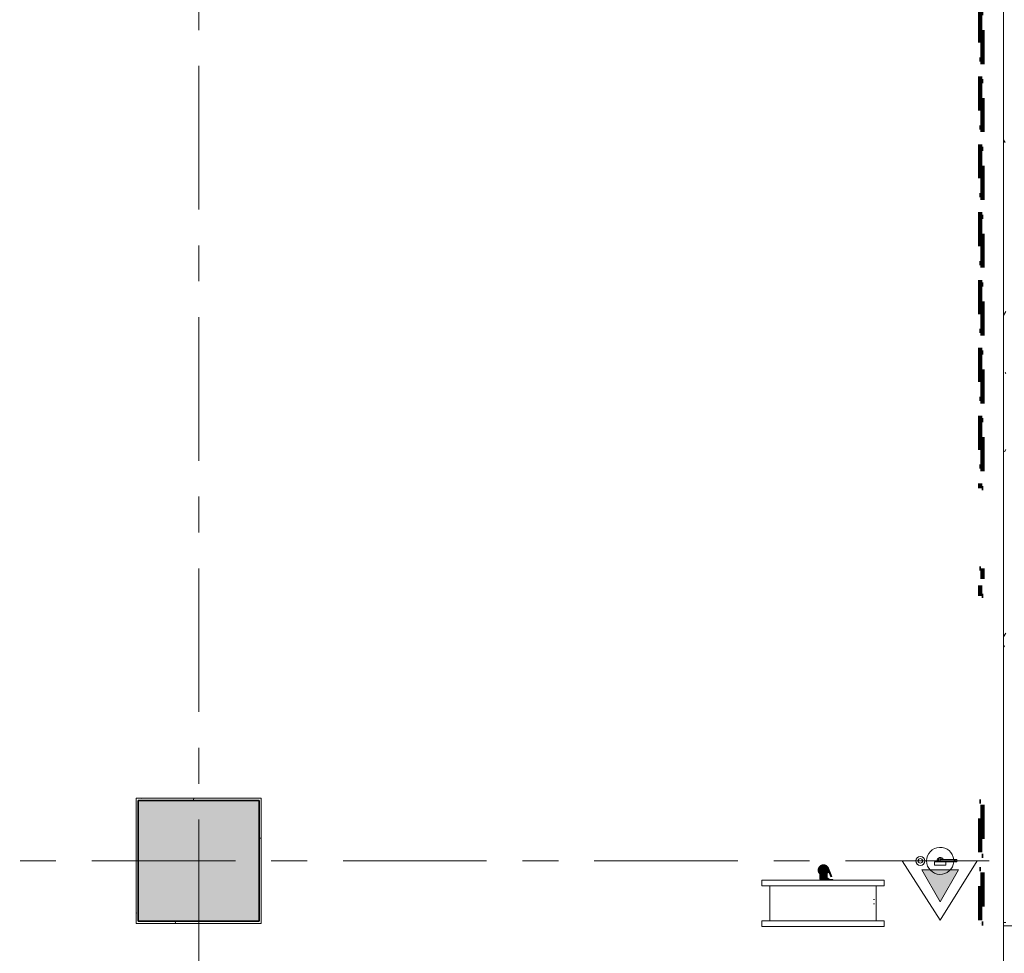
# Model space of a CAD drawing. Extents: x 2820 to 91013, y 1478 to 38178.
# Tile 36 of 182: x 14725 to 19080, y 29919 to 34049. Entities that reach past the tile are written whole.
import ezdxf

# ---------------------------------------------------------------- set-up
doc = ezdxf.new("R2010")
doc.units = 0
doc.header["$LTSCALE"] = 50
doc.linetypes.add('Onderlegger 2e verdieping$0$brandscheiding 2', pattern=[6, 0, -1.5, 3, -1.5])
doc.linetypes.add('Onderlegger 2e verdieping$0$stramien', pattern=[22.225, 12.7, -3.175, 3.175, -3.175])
doc.layers.get('0').update_dxf_attribs({"linetype": 'CONTINUOUS'})
for name, color, linetype, lineweight in [('Onderlegger 2e verdieping$0$A-ANNO-NOTE', 8, 'CONTINUOUS', 18), ('Onderlegger 2e verdieping$0$A-FLOR-OTLN', 8, 'CONTINUOUS', 18), ('Onderlegger 2e verdieping$0$A-GENM', 8, 'CONTINUOUS', 18), ('Onderlegger 2e verdieping$0$A-WALL-PATT', 8, 'CONTINUOUS', 50), ('Onderlegger 2e verdieping$0$I-WALL', 8, 'CONTINUOUS', 25), ('Onderlegger 2e verdieping$0$M-EQPT', 8, 'CONTINUOUS', 18), ('Onderlegger 2e verdieping$0$P-SANR-FIXT', 8, 'CONTINUOUS', 18), ('Onderlegger 2e verdieping$0$S-COLS', 8, 'CONTINUOUS', 18), ('Onderlegger 2e verdieping$0$S-GRID', 8, 'CONTINUOUS', 18)]:
    doc.layers.add(name, color=color, linetype=linetype, lineweight=lineweight)

# ---------------------------------------------------------------- blocks, each defined once
blk = doc.blocks.new('Onderlegger 2e verdieping$0$65_KU_brandscheiding_v1 - 60m 2-7780793-Plotview 2e Verdieping - schaal 1 op 100')
at = {"layer": 'Onderlegger 2e verdieping$0$A-GENM', "linetype": 'Onderlegger 2e verdieping$0$brandscheiding 2', "lineweight": 100}
for p, q in [((3996.4, -100), (0, -100)), ((0, -100), (0, -110)), ((0, -110), (3996.4, -110)), ((4472, -100), (4352, -100)), ((4352, -110), (4472, -110)), ((5922, -100), (5382, -100)), ((5382, -110), (5922, -110)), ((5922, -110), (5922, -100))]:
    blk.add_line(p, q, dxfattribs=at)
blk = doc.blocks.new('Onderlegger 2e verdieping$0$42_KA leemstuc betonkolomafwerking - Type-V29-Plotview 2e Verdieping - schaal 1 op 100')
at = {"layer": 'Onderlegger 2e verdieping$0$A-GENM'}
h = blk.add_hatch(dxfattribs=at)
h.set_pattern_fill('FP_42', color=256, style=0, pattern_type=2)
h.set_pattern_definition([(0, (-15516.6, -30328.2), (406.4, 101.6), [33.528, -271.272, 33.528, -1896.872]), (0, (-15516.6, -30328.2), (406.4, 101.6), [-338.328, -271.272, 33.528, -576.072, -1016]), (0, (-15516.6, -30328.2), (406.4, 101.6), [-1219.2, 33.528, -271.272, 33.528, -677.672]), (0, (-15516.6, -30328.2), (406.4, 101.6), [-1557.528, -169.672, 33.528, -474.472]), (120, (-15364.2, -30277.4), (-291.18818, 301.15272), [33.528, -271.272, 33.528, -1896.872]), (120, (-15364.2, -30277.4), (-291.18818, 301.15272), [-338.328, -271.272, 33.528, -576.072, -1016]), (120, (-15364.2, -30277.4), (-291.18818, 301.15272), [-1219.2, 33.528, -271.272, 33.528, -677.672]), (120, (-15364.2, -30277.4), (-291.18818, 301.15272), [-1557.528, -169.672, 33.528, -474.472]), (240, (-15313.4, -30074.2), (-115.21182, -402.75272), [33.528, -271.272, 33.528, -1896.872]), (240, (-15313.4, -30074.2), (-115.21182, -402.75272), [-338.328, -271.272, 33.528, -576.072, -1016]), (240, (-15313.4, -30074.2), (-115.21182, -402.75272), [-1219.2, 33.528, -271.272, 33.528, -677.672]), (240, (-15313.4, -30074.2), (-115.21182, -402.75272), [-1557.528, -169.672, 33.528, -474.472])])
h.paths.add_polyline_path([(277, -277), (277, 277), (-277, 277), (-277, -277)], flags=0)
h.paths.add_polyline_path([(267, -267), (-267, -267), (-267, 267), (267, 267)], flags=0)
for p, q in [((277, 277), (-277, 277)), ((-277, 277), (-277, -277)), ((-267, 267), (267, 267)), ((-267, -267), (-267, 267)), ((267, 267), (267, -267)), ((277, -277), (277, 277)), ((-277, -277), (277, -277)), ((267, -267), (-267, -267))]:
    blk.add_line(p, q, dxfattribs=at)
blk = doc.blocks.new('Onderlegger 2e verdieping$0$65_KA_brandslanghaspel - 65_KA_brandslanghaspel-4937097-Plotview 2e Verdieping - schaal 1 op 100')
at = {"layer": 'Onderlegger 2e verdieping$0$P-SANR-FIXT'}
h = blk.add_hatch(color=256, dxfattribs=at)
h.paths.add_polyline_path([(-3.8, 21.2), (-4.2, 19.2), (-0.5, 18.2), (1.2, 18.1), (8.3, 17.6), (18, 7.8), (18.8, 8.8), (19.1, 10.1), (18.8, 12.3), (8.4, 21.3), (3.5, 22.6), (-0.7, 21.9)], flags=0)
h.paths.add_polyline_path([(-22.6, -4), (-19.9, -8.4), (-20.5, -7.9)], flags=0)
h.paths.add_polyline_path([(-15.9, -15.8), (-15.5, -9.5), (-16.9, -7.6), (-18.9, -4.7), (-16, 10.3), (-6, 18.6), (-7.8, 19.9), (-3.8, 21.2), (-6.8, 21.8), (-14.1, 17.7), (-21.5, 7.9), (-22.2, 5.2), (-22, 3.3), (-22.8, 0.4), (-21.9, -8.4), (-16, -15.7)], flags=0)
h.paths.add_polyline_path([(13.4, 17.3), (10.1, 18.9), (8.4, 21.3), (11.9, 18.5)], flags=0)
h.paths.add_polyline_path([(-6.8, 21.8), (0, 22.1), (-1.4, 23.5)], flags=0)
h = blk.add_hatch(color=256, dxfattribs=at)
h.paths.add_polyline_path([(19.5, 7.8), (20, 8.2), (19, 12.1), (19, 11), (19.4, 8)], flags=0)
h.paths.add_polyline_path([(18.2, 7.3), (19.3, 8), (18, 8), (18.1, 7.6)], flags=0)
h.paths.add_polyline_path([(15.5, -14.1), (20, -11.5), (19, 5.2), (16.2, 9.3), (8.3, 17.6), (1.4, 17.6), (16, 8), (15.6, -12.5)], flags=0)
h.paths.add_polyline_path([(-16, -8.8), (-15.5, 9.5), (-2.4, 18.3), (-4.4, 20.2), (-6, 19.6), (-6.7, 17.9), (-16.8, 10.1), (-17.6, 5.2), (-18, -6), (-16.9, -7.6)], flags=0)
for points in [[(-15.1, -9.7), (-13.9, 1), (-13.2, 1.3), (-13.9, 6.2), (-10.7, 10.8), (-6, 13.5), (-1.7, 14.1), (-3.6, 15.3), (-2.8, 15.6), (4.1, 15.5), (5.3, 14), (10.5, 10.8), (14.6, 4.9), (15.4, -4.9), (15.7, -8.3), (16, -9.2), (15.5, 9.5), (0, 18.5), (-16, 9.2), (-15.2, -9.7)], [(4.1, -30), (15.5, -30), (15.9, -8.6), (14.9, -7), (15.7, -3.6), (14.6, -1), (15.5, 0.4), (13.2, 7.7), (8.9, 12.5), (0, 15.5), (0, -30)], [(32.8, -29.3), (36.4, -27.8), (20.9, 8.4), (18.2, 7.3), (32.8, -29.2)], [(-16, -40), (0, -40), (0, -30), (-16, -30)], [(-6.2, -44.3), (0, -44.3), (0, -40), (-12.5, -40), (-11.8, -44.3), (-8, -44.3)], [(11.3, -40), (16, -40), (15.5, -30), (0, -30), (0, -40), (8, -40)], [(8.2, -44.3), (12.5, -44.3), (12.1, -40), (0, -40), (0, -44.3), (8, -44.3)], [(32, -44.3), (32.1, -44.3), (16, -34.9), (16, -38.5), (26.9, -44.3), (32, -44.3)], [(41.6, -44.3), (41.6, -42), (40.3, -42), (40.8, -44.3)]]:
    blk.add_hatch(color=256, dxfattribs=at).paths.add_polyline_path(points, flags=0)
h = blk.add_hatch(color=256, dxfattribs=at)
h.paths.add_polyline_path([(0, 14), (0, 16), (-2.8, 15), (-0.4, 14.1)], flags=0)
h.paths.add_polyline_path([(-4.1, -30), (0, -30), (0, 14), (-4.2, 14.3), (-8.8, 12.4), (-12.1, 9.7), (-14.1, 5.2), (-13.2, 1.3), (-15.2, 0.6), (-15.7, -15.1), (-16, -16.4), (-15.5, -30), (-8, -30)], flags=0)
h = blk.add_hatch(color=256, dxfattribs=at)
h.paths.add_polyline_path([(24.8, -44.3), (21.3, -42), (12.5, -42), (12.5, -44.3), (17.7, -44.3)], flags=0)
h.paths.add_polyline_path([(40.3, -44.3), (40.3, -42), (28.6, -42), (32.1, -44.3)], flags=0)
for p, q in [((-18.6, 12.4), (-20, 11.5)), ((-20, 11.5), (-20, 10.2)), ((0, 18.5), (-16, 9.2)), ((-16, 9.2), (-16, -9.2)), ((-4, 20.8), (-6.8, 19.2)), ((1.4, 22.3), (0, 23.1)), ((16, 9.2), (0, 18.5)), ((16, -9.2), (16, 9.2)), ((18.1, 7.3), (32.7, -29.3)), ((20, 11.5), (18.7, 12.3)), ((20, 8), (20, 11.5)), ((20, -11.5), (20, 2.7)), ((36.5, -27.8), (21.8, 8.7)), ((-20, -11.5), (-18.1, -12.7)), ((-16, -30), (-16, -40)), ((0, -40), (-16, -40)), ((-12.5, -27.1), (-12.5, -44.3)), ((16, -40), (0, -40)), ((12.5, -44.3), (12.5, -27.1)), ((12.5, -42), (21.5, -42)), ((15.2, -14.3), (20, -11.5)), ((32.1, -44.3), (15.8, -33.6)), ((16, -40), (16, -30)), ((16, -38.5), (24.8, -44.3)), ((28.5, -42), (40.3, -42)), ((36.4, -27.8), (32.8, -29.3)), ((40.3, -42), (41.6, -42)), ((40.3, -42), (40.3, -44.3)), ((41.7, -44.3), (41.7, -42)), ((-272.4, -44.3), (268.6, -44.3)), ((-272.4, -69.3), (-272.4, -44.3)), ((-237.6, -69.3), (-272.4, -69.3)), ((-237.6, -223.8), (-237.6, -69.3)), ((-237.6, -69.3), (233.4, -69.3)), ((233.4, -69.3), (233.4, -223.8)), ((268.6, -69.3), (233.4, -69.3)), ((268.6, -44.3), (268.6, -69.3)), ((223, -149.3), (221.6, -149.3)), ((-272.4, -223.8), (-237.6, -223.8)), ((-272.4, -248.8), (-272.4, -223.8)), ((268.6, -248.8), (-272.4, -248.8)), ((-237.6, -223.8), (233.4, -223.8)), ((0, -249.5), (-90, -249.5)), ((90, -249.5), (0, -249.5)), ((233.4, -223.8), (268.6, -223.8)), ((268.6, -223.8), (268.6, -248.8))]:
    blk.add_line(p, q, dxfattribs=at)
at = {"layer": 'Onderlegger 2e verdieping$0$P-SANR-FIXT', "flags": 128}
for points in [[(21.8, 8.7), (21.4, 9.6), (21, 10.5), (20.6, 11.3), (20.1, 12.1), (19.6, 12.9), (19.1, 13.7), (18.5, 14.4), (18, 15.2), (17.3, 15.9), (16.7, 16.5), (16, 17.2), (15.3, 17.8), (14.6, 18.4), (13.8, 19), (13.1, 19.5), (12.3, 20), (11.5, 20.5), (10.6, 21), (9.8, 21.4), (8.9, 21.7), (8.1, 22.1), (7.2, 22.4), (6.3, 22.7), (5.4, 22.9), (4.4, 23.1), (3.5, 23.2), (2.6, 23.4), (1.6, 23.4), (0.7, 23.5), (-0.2, 23.5), (-1.2, 23.5), (-2.1, 23.4), (-3.1, 23.3), (-4, 23.2), (-4.9, 23), (-5.8, 22.8), (-6.7, 22.5), (-7.6, 22.2), (-8.5, 21.9), (-9.4, 21.5), (-10.2, 21.2), (-11.1, 20.7), (-11.9, 20.3), (-12.7, 19.8), (-13.5, 19.3), (-14.2, 18.7), (-15, 18.1), (-15.7, 17.5), (-16.4, 16.9), (-17, 16.2), (-17.7, 15.5), (-18.3, 14.8), (-18.8, 14), (-19.4, 13.3), (-19.9, 12.5), (-20.4, 11.7), (-20.8, 10.9), (-21.3, 10), (-21.6, 9.2), (-22, 8.3), (-22.3, 7.4), (-22.6, 6.5), (-22.8, 5.6), (-23, 4.7), (-23.2, 3.8), (-23.3, 2.8), (-23.4, 1.9), (-23.5, 1), (-23.5, 0), (-23.5, -0.9), (-23.4, -1.9), (-23.3, -2.8), (-23.2, -3.7), (-23, -4.7), (-22.8, -5.6), (-22.6, -6.5), (-22.3, -7.4), (-22, -8.3), (-21.6, -9.1), (-21.3, -10), (-20.9, -10.8), (-20.4, -11.7), (-19.9, -12.5), (-19.4, -13.3), (-18.9, -14), (-18.3, -14.8), (-17.7, -15.5), (-17, -16.2), (-16.4, -16.8)], [(-15.3, -12.1), (-15.7, -11.5), (-16.2, -10.9), (-16.6, -10.2), (-17, -9.6), (-17.4, -8.9), (-17.7, -8.2), (-18, -7.4), (-18.3, -6.7), (-18.6, -6), (-18.8, -5.2), (-19, -4.5), (-19.1, -3.7), (-19.3, -2.9), (-19.4, -2.2), (-19.4, -1.4), (-19.5, -0.6), (-19.5, 0.2), (-19.5, 0.9), (-19.4, 1.7), (-19.3, 2.5), (-19.2, 3.3), (-19.1, 4), (-18.9, 4.8), (-18.7, 5.5), (-18.5, 6.3), (-18.2, 7), (-17.9, 7.7), (-17.6, 8.4), (-17.2, 9.1), (-16.8, 9.8), (-16.4, 10.5), (-16, 11.1), (-15.5, 11.8), (-15.1, 12.4), (-14.6, 13), (-14, 13.5), (-13.5, 14.1), (-12.9, 14.6), (-12.3, 15.1), (-11.7, 15.6), (-11.1, 16.1), (-10.4, 16.5), (-9.7, 16.9), (-9.1, 17.3), (-8.4, 17.6), (-7.6, 17.9), (-6.9, 18.2), (-6.2, 18.5), (-5.4, 18.7), (-4.7, 18.9), (-3.9, 19.1), (-3.2, 19.2), (-2.4, 19.4), (-1.6, 19.4), (-0.8, 19.5), (-0.1, 19.5), (0.7, 19.5), (1.5, 19.4), (2.3, 19.4), (3.1, 19.3), (3.8, 19.1), (4.6, 19), (5.3, 18.8), (6.1, 18.5), (6.8, 18.3), (7.5, 18), (8.3, 17.7), (9, 17.3), (9.6, 16.9), (10.3, 16.5), (11, 16.1), (11.6, 15.7), (12.2, 15.2), (12.8, 14.7), (13.4, 14.2), (14, 13.6), (14.5, 13.1), (15, 12.5), (15.5, 11.9), (15.9, 11.2), (16.4, 10.6), (16.8, 9.9), (17.2, 9.2), (17.5, 8.5), (17.9, 7.8), (18.1, 7.3)], [(-16, 0), (-16, 0), (-16, -0.1), (-16, -0.2), (-16, -0.4), (-16, -0.6), (-16, -0.9), (-16, -1.2), (-16, -1.5), (-16, -1.9), (-16, -2.4), (-16, -2.9), (-16, -3.4), (-16, -4), (-16, -4.6), (-16, -5.2), (-16, -5.9), (-16, -6.7), (-16, -7.4), (-16, -8.3), (-16, -9.1), (-16, -10), (-16, -10.9), (-16, -11.8), (-16, -12.8), (-16, -13.8), (-16, -14.8), (-16, -15.9), (-16, -16.9), (-16, -18), (-16, -19.1), (-16, -20.3), (-16, -21.4), (-16, -22.6), (-16, -23.7), (-16, -24.9), (-16, -26.1), (-16, -27.3), (-16, -28.5), (-16, -29.7), (-16, -30)], [(16, -30), (16, -28.8), (16, -27.6), (16, -26.4), (16, -25.2), (16, -24), (16, -22.9), (16, -21.7), (16, -20.6), (16, -19.4), (16, -18.3), (16, -17.2), (16, -16.1), (16, -15.1), (16, -14.1), (16, -13.1), (16, -12.1), (16, -11.1), (16, -10.2), (16, -9.3), (16, -8.5), (16, -7.7), (16, -6.9), (16, -6.1), (16, -5.4), (16, -4.8), (16, -4.1), (16, -3.5), (16, -3), (16, -2.5), (16, -2), (16, -1.6), (16, -1.3), (16, -0.9), (16, -0.7), (16, -0.4), (16, -0.3), (16, -0.1), (16, 0), (16, 0)], [(221.6, -129.3), (223, -129.3), (223.5, -129.3)], [(223.5, -129.3), (223.9, -129.3), (224.3, -129.3), (224.7, -129.3), (225.1, -129.4), (225.5, -129.5)], [(225.6, -149.1), (225.2, -149.1), (224.8, -149.2), (224.4, -149.2), (224, -149.3), (223.6, -149.3), (223.5, -149.3)], [(233.4, -137.6), (233.4, -138), (233.5, -138.4), (233.5, -138.8), (233.5, -139.2), (233.5, -139.3)], [(233.5, -139.3), (233.5, -139.7), (233.5, -140.1), (233.5, -140.5), (233.4, -140.9)]]:
    blk.add_lwpolyline(points, dxfattribs=at)
blk = doc.blocks.new('Onderlegger 2e verdieping$0$65_KA_poederblusser - 65_KA_poederblusser-4930909-Plotview 2e Verdieping - schaal 1 op 100')
at = {"layer": 'Onderlegger 2e verdieping$0$M-EQPT'}
for p, q in [((-0.1, 5.5), (61.4, 5.5)), ((-0.1, 5.5), (-0.1, -4.3)), ((61.4, 5.5), (66.5, 5.5)), ((61.4, 5.5), (61.4, -4.3)), ((66.5, 5.5), (73.2, 5.5)), ((66.5, 5.5), (66.5, -4.3)), ((73.2, 5.5), (73.2, -4.3)), ((-25, -4.2), (-25, -18.9)), ((-25, -4.2), (25, -4.2)), ((25, -18.9), (-25, -18.9)), ((61.4, -4.3), (24.1, -4.3)), ((25, -18.9), (25, -4.2)), ((66.5, -4.3), (61.4, -4.3)), ((73.2, -4.3), (66.5, -4.3))]:
    blk.add_line(p, q, dxfattribs=at)
for centre, radius, start, end in [((0, 0), 60, 5.383, 180), ((-87.9, 0), 20, 0, 180), ((-87.9, 0), 20, 180, 360), ((-87.9, 0), 10, 360, 180), ((-87.9, 0), 10, 180, 360), ((0, 0), 60, 180, 355.8305), ((0, 0), 15, 23.5251, 180), ((0, 0), 15, 180, 197.8175), ((0, 0), 10, 33.9467, 180), ((0, 0), 10, 180, 205.0222), ((0, 0), 10, 180, 205.0222), ((0, 0), 10, 33.9467, 165)]:
    blk.add_arc(centre, radius, start, end, dxfattribs=at)
blk = doc.blocks.new('Onderlegger 2e verdieping')
at = {"layer": 'Onderlegger 2e verdieping$0$A-ANNO-NOTE'}
blk.add_hatch(color=256, dxfattribs=at).paths.add_polyline_path([(18796.5, 30146.7), (18878.1, 30288.2), (18714.8, 30288.1), (18795, 30149.4)], flags=0)
at = {"layer": 'Onderlegger 2e verdieping$0$A-WALL-PATT', "lineweight": 18}
h = blk.add_hatch(dxfattribs=at)
h.set_pattern_fill('FP_60', color=256, style=0, pattern_type=2)
h.set_pattern_definition([(0, (0, 0), (406.4, 101.6), [33.528, -271.272, 33.528, -271.272, -1625.6]), (0, (0, 0), (406.4, 101.6), [-609.6, 33.528, -576.072, 33.528, -271.272, -711.2]), (0, (0, 0), (406.4, 101.6), [-1524, 33.528, -169.672, 33.528, -474.472]), (120, (152.4, 50.8), (-291.18818, 301.15272), [33.528, -271.272, 33.528, -271.272, -1625.6]), (120, (152.4, 50.8), (-291.18818, 301.15272), [-609.6, 33.528, -576.072, 33.528, -271.272, -711.2]), (120, (152.4, 50.8), (-291.18818, 301.15272), [-1524, 33.528, -169.672, 33.528, -474.472]), (240, (203.2, 254), (-115.21182, -402.75272), [33.528, -271.272, 33.528, -271.272, -1625.6]), (240, (203.2, 254), (-115.21182, -402.75272), [-609.6, 33.528, -576.072, 33.528, -271.272, -711.2]), (240, (203.2, 254), (-115.21182, -402.75272), [-1524, 33.528, -169.672, 33.528, -474.472])])
h.paths.add_polyline_path([(19076.6, 30056.2), (19086.6, 30056.2), (19086.6, 36228.2), (19076.6, 36228.2), (19076.6, 30081.6)], flags=0)
at = {"layer": 'Onderlegger 2e verdieping$0$S-COLS', "lineweight": 5}
blk.add_hatch(color=256, dxfattribs=at).paths.add_polyline_path([(15783.6, 30061.2), (15783.6, 30595.2), (15249.6, 30595.2), (15249.6, 30061.2)], flags=0)
at = {"layer": 'Onderlegger 2e verdieping$0$A-ANNO-NOTE'}
for p, q in [((18959.6, 30329.2), (18628.1, 30329)), ((18628.1, 30329), (18796.7, 30066.4)), ((18796.7, 30066.4), (18959.6, 30329.2)), ((18878.1, 30288.2), (18714.8, 30288.1)), ((18714.8, 30288.1), (18796.5, 30146.7)), ((18796.5, 30146.7), (18878.1, 30288.2))]:
    blk.add_line(p, q, dxfattribs=at)
at = {"layer": 'Onderlegger 2e verdieping$0$A-FLOR-OTLN'}
for p, q in [((19076.6, 29801.2), (19076.6, 30056.2)), ((19076.6, 30041.2), (19291.6, 30041.2))]:
    blk.add_line(p, q, dxfattribs=at)
at = {"layer": 'Onderlegger 2e verdieping$0$I-WALL', "lineweight": 18}
for p, q in [((19076.6, 36088.2), (19076.6, 30056.2)), ((19076.6, 30056.2), (19086.6, 30056.2))]:
    blk.add_line(p, q, dxfattribs=at)
at = {"layer": 'Onderlegger 2e verdieping$0$S-COLS', "lineweight": 35}
for p, q in [((15783.6, 30595.2), (15249.6, 30595.2)), ((15249.6, 30595.2), (15249.6, 30061.2)), ((15783.6, 30061.2), (15783.6, 30595.2)), ((15249.6, 30061.2), (15783.6, 30061.2))]:
    blk.add_line(p, q, dxfattribs=at)
at = {"layer": 'Onderlegger 2e verdieping$0$S-GRID', "linetype": 'Onderlegger 2e verdieping$0$stramien'}
for p, q in [((15516.6, 37178.2), (15516.6, 16803)), ((2820.4, 30328.2), (55386.6, 30328.2))]:
    blk.add_line(p, q, dxfattribs=at)
at = {"layer": 'Onderlegger 2e verdieping$0$A-GENM', "linetype": 'Onderlegger 2e verdieping$0$brandscheiding 2', "lineweight": 100, "rotation": 269.9999999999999}
blk.add_blockref('Onderlegger 2e verdieping$0$65_KU_brandscheiding_v1 - 60m 2-7780793-Plotview 2e Verdieping - schaal 1 op 100', (19083.6, 35973.2), dxfattribs=at)
at = {"layer": 'Onderlegger 2e verdieping$0$A-GENM'}
blk.add_blockref('Onderlegger 2e verdieping$0$42_KA leemstuc betonkolomafwerking - Type-V29-Plotview 2e Verdieping - schaal 1 op 100', (15516.6, 30328.2), dxfattribs=at)
at = {"layer": 'Onderlegger 2e verdieping$0$M-EQPT'}
blk.add_blockref('Onderlegger 2e verdieping$0$65_KA_poederblusser - 65_KA_poederblusser-4930909-Plotview 2e Verdieping - schaal 1 op 100', (18796.6, 30328.2), dxfattribs=at)
at = {"layer": 'Onderlegger 2e verdieping$0$P-SANR-FIXT'}
blk.add_blockref('Onderlegger 2e verdieping$0$65_KA_brandslanghaspel - 65_KA_brandslanghaspel-4937097-Plotview 2e Verdieping - schaal 1 op 100', (18280.4, 30287.2), dxfattribs=at)

msp = doc.modelspace()

# ---------------------------------------------------------------- block references
msp.add_blockref('Onderlegger 2e verdieping', (0, 0))

doc.saveas('drawing.dxf')
